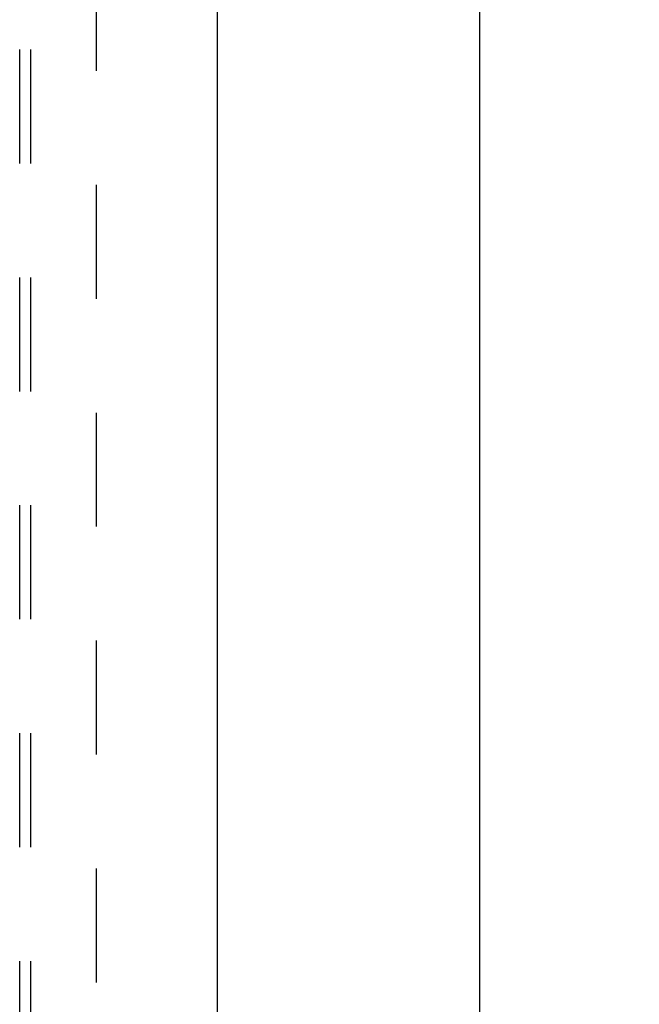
# Model space of a CAD drawing. Header units: inches. Extents: x 0 to 236, y 0 to 153.
# Tile 94 of 99: x 208.58 to 215.64, y 75.84 to 87.06. Entities that reach past the tile are written whole.
import ezdxf

# ---------------------------------------------------------------- set-up
doc = ezdxf.new("R2010")
doc.units = ezdxf.units.IN
doc.header["$LTSCALE"] = 12.986111
doc.header["$MEASUREMENT"] = 0
doc.linetypes.add('HIDDEN', pattern=[0.2, 0.1, -0.1])
doc.layers.get('0').update_dxf_attribs({"linetype": 'CONTINUOUS'})
doc.layers.add('DIMENSIONS', color=7, linetype='CONTINUOUS')
doc.layers.add('SUBPANELS', color=7, linetype='CONTINUOUS')
doc.styles.get("Standard").update_dxf_attribs({"font": 'arial.ttf'})
doc.dimstyles.new('DIMSTYLE_1', dxfattribs={"dimtxt": 1.041667, "dimasz": 1.388889, "dimexe": 0.09, "dimexo": 0.07, "dimgap": 0.0375, "dimtad": 0, "dimtih": 1, "dimtoh": 1, "dimzin": 4, "dimdsep": 46, "dimtxsty": 'Standard', "dimblk": '_FILLED', "dimblk1": '_FILLED', "dimblk2": '_FILLED', "dimcen": 0.09, "dimadec": 3, "dimazin": 1, "dimtfac": 1, "dimtdec": 3, "dimtofl": 0, "dimtmove": 0, "dimatfit": 3, "dimldrblk": '_FILLED', "dimfxl": 0, "dimtolj": 1, "dimtzin": 4, "dimarcsym": 0})

# ---------------------------------------------------------------- blocks, each defined once
blk = doc.blocks.new('_FILLED')
at = {"color": 0, "linetype": 'ByBlock'}
blk.add_solid([(0, 0), (-1, 0.2), (-1, -0.2)], dxfattribs=at)
blk = doc.blocks.new('*D4')
at = {"layer": 'DIMENSIONS', "color": 2, "linetype": 'Continuous'}
for p, q in [((211.619, 99.742), (215.073, 99.742)), ((213.823, 99.742), (213.823, 55.783)), ((213.823, 9.742), (213.823, 53.7)), ((211.619, 9.742), (215.073, 9.742))]:
    blk.add_line(p, q, dxfattribs=at)
at = {"layer": 'DIMENSIONS', "color": 2, "linetype": 'Continuous', "xscale": 1.3888888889, "yscale": 1.3888888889, "zscale": 1.3888888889}
for p, rotation in [((213.823, 99.742), 90), ((213.823, 9.742), 270)]:
    blk.add_blockref('_FILLED', p, dxfattribs=dict(at, rotation=rotation))
at = {"layer": 'DIMENSIONS', "color": 2, "linetype": 'Continuous', "insert": (213.823, 55.263), "char_height": 1.0417, "width": 3.64002, "attachment_point": 2, "line_spacing_factor": 0.9}
blk.add_mtext('90.00', dxfattribs=at)

msp = doc.modelspace()

# ---------------------------------------------------------------- linework, layer by layer
at = {"color": 7, "linetype": 'Continuous'}
msp.add_line((210.835, 99.617), (210.835, 9.867), dxfattribs=at)
at = {"layer": 'SUBPANELS', "color": 8, "linetype": 'HIDDEN'}
for p, q in [((208.585, 17.898), (208.585, 95.586)), ((208.71, 17.898), (208.71, 95.586)), ((209.46, 24.148), (209.46, 89.336))]:
    msp.add_line(p, q, dxfattribs=at)

# ---------------------------------------------------------------- dimensions: what is measured, and where the dimension line sits
at = {"layer": 'DIMENSIONS', "color": 2, "linetype": 'Continuous'}
dim = msp.add_linear_dim(base=(213.823, 9.742), p1=(211.549, 99.742), p2=(211.549, 9.742), angle=270, dimstyle='DIMSTYLE_1', dxfattribs=at)
dim.commit()
dim.dimension.update_dxf_attribs({"geometry": '*D4', "text_midpoint": (213.819, 54.736), "dimtype": 160})

doc.saveas('drawing.dxf')
